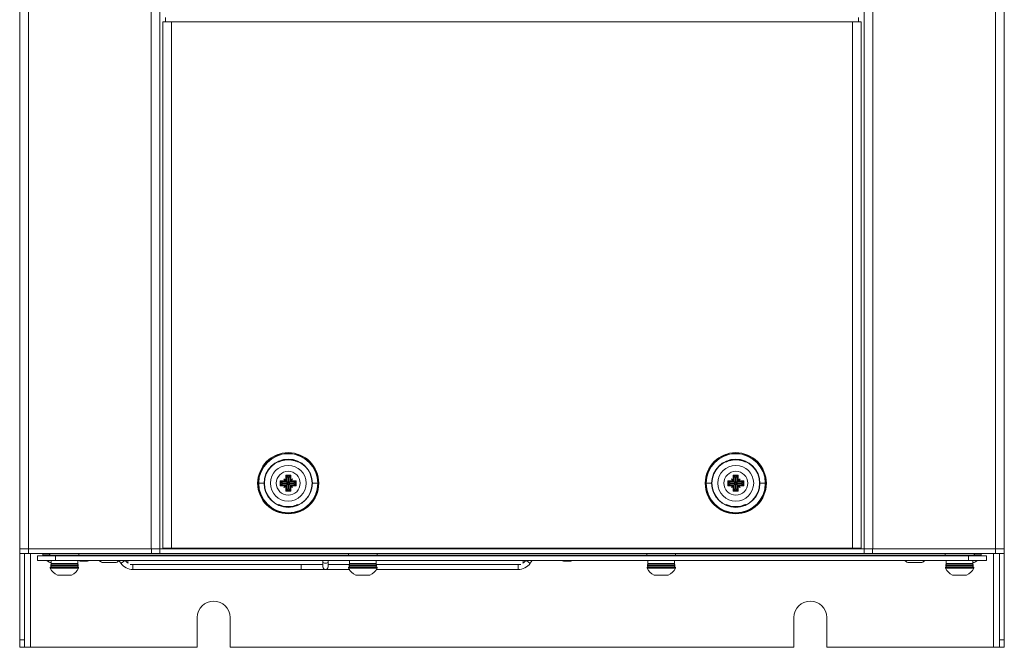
# Model space of a CAD drawing. Header units: millimetres. Extents: x 105 to 1419, y 95 to 961.
# Tile 27 of 43: x 599 to 929, y 96 to 307. Entities that reach past the tile are written whole.
import ezdxf

# ---------------------------------------------------------------- set-up
doc = ezdxf.new("R2010")
doc.units = ezdxf.units.MM
doc.header["$LTSCALE"] = 5

msp = doc.modelspace()

# ---------------------------------------------------------------- linework, layer by layer
at = {"color": 7, "linetype": 'Continuous', "lineweight": 15}
for p, q in [((599.46, 129.29), (599.46, 535.79)), ((602.36, 535.79), (602.36, 129.29)), ((643.55, 535.79), (643.55, 129.29)), ((646.46, 535.79), (646.46, 129.29)), ((882.46, 129.29), (882.46, 535.79)), ((885.36, 129.29), (885.36, 535.79)), ((926.55, 129.29), (926.55, 535.79)), ((929.46, 535.79), (929.46, 129.29)), ((647.38, 305.99), (647.38, 129.49)), ((647.38, 305.99), (650.38, 305.99)), ((650.38, 305.99), (650.38, 129.49)), ((650.38, 305.99), (878.53, 305.99)), ((878.53, 305.99), (878.53, 129.49)), ((878.53, 305.99), (881.53, 305.99)), ((881.53, 305.99), (881.53, 129.49)), ((686.14, 160.99), (686.15, 160.73)), ((686.2, 158.53), (686.2, 158.46)), ((692.71, 158.46), (692.71, 158.53)), ((692.76, 160.73), (692.77, 160.99)), ((836.14, 160.99), (836.15, 160.73)), ((836.2, 158.53), (836.2, 158.46)), ((842.71, 158.46), (842.71, 158.53)), ((842.76, 160.73), (842.77, 160.99)), ((686.8, 152.15), (688.39, 152.15)), ((686.8, 150.44), (686.8, 152.15)), ((687.1, 151.85), (687.1, 150.73)), ((688.9, 151.85), (687.1, 151.85)), ((687.53, 151.42), (687.1, 151.85)), ((688.02, 152.73), (688.6, 152.36)), ((688.39, 152.15), (688.02, 152.73)), ((688.02, 152.73), (688.16, 152.59)), ((688.58, 152.33), (688.16, 152.59)), ((688.16, 152.59), (688.42, 152.17)), ((688.74, 152.01), (688.16, 152.59)), ((688.6, 153.95), (690.31, 153.95)), ((688.6, 152.36), (688.6, 153.95)), ((688.9, 153.65), (688.9, 151.85)), ((690.02, 153.65), (688.9, 153.65)), ((689.33, 153.22), (688.9, 153.65)), ((689.33, 151.42), (688.9, 151.85)), ((689.33, 153.22), (689.33, 151.42)), ((689.58, 153.22), (689.33, 153.22)), ((689.58, 153.22), (690.02, 153.65)), ((689.58, 151.42), (689.58, 153.22)), ((689.58, 151.42), (690.02, 151.85)), ((690.02, 151.85), (690.02, 153.65)), ((691.82, 151.85), (690.02, 151.85)), ((690.17, 152.01), (690.75, 152.59)), ((690.31, 153.95), (690.31, 152.36)), ((690.31, 152.36), (690.89, 152.73)), ((690.33, 152.33), (690.31, 152.36)), ((690.75, 152.59), (690.33, 152.33)), ((690.49, 152.17), (690.75, 152.59)), ((690.89, 152.73), (690.52, 152.15)), ((690.52, 152.15), (692.11, 152.15)), ((690.89, 152.73), (690.75, 152.59)), ((691.38, 151.42), (691.82, 151.85)), ((691.82, 150.73), (691.82, 151.85)), ((692.11, 152.15), (692.11, 150.44)), ((836.8, 152.15), (838.39, 152.15)), ((836.8, 150.44), (836.8, 152.15)), ((838.9, 151.85), (837.1, 151.85)), ((837.1, 151.85), (837.1, 150.73)), ((837.53, 151.42), (837.1, 151.85)), ((838.02, 152.73), (838.6, 152.36)), ((838.39, 152.15), (838.02, 152.73)), ((838.02, 152.73), (838.16, 152.59)), ((838.58, 152.33), (838.16, 152.59)), ((838.16, 152.59), (838.42, 152.17)), ((838.74, 152.01), (838.16, 152.59)), ((838.6, 152.36), (838.58, 152.33)), ((838.6, 153.95), (840.31, 153.95)), ((838.6, 152.36), (838.6, 153.95)), ((840.02, 153.65), (838.9, 153.65)), ((838.9, 153.65), (838.9, 151.85)), ((839.33, 153.22), (838.9, 153.65)), ((839.33, 151.42), (838.9, 151.85)), ((839.33, 153.22), (839.33, 151.42)), ((839.58, 153.22), (839.33, 153.22)), ((839.58, 153.22), (840.02, 153.65)), ((839.58, 151.42), (839.58, 153.22)), ((839.58, 151.42), (840.02, 151.85)), ((840.02, 151.85), (840.02, 153.65)), ((841.82, 151.85), (840.02, 151.85)), ((840.17, 152.01), (840.75, 152.59)), ((840.31, 153.95), (840.31, 152.36)), ((840.31, 152.36), (840.89, 152.73)), ((840.75, 152.59), (840.33, 152.33)), ((840.49, 152.17), (840.75, 152.59)), ((840.89, 152.73), (840.52, 152.15)), ((840.52, 152.15), (842.11, 152.15)), ((840.89, 152.73), (840.75, 152.59)), ((841.38, 151.42), (841.82, 151.85)), ((841.82, 150.73), (841.82, 151.85)), ((842.11, 152.15), (842.11, 150.44)), ((679.56, 151.29), (679.46, 151.29)), ((681.37, 151.29), (679.56, 151.29)), ((688.39, 150.44), (686.8, 150.44)), ((687.53, 151.17), (687.1, 150.73)), ((687.1, 150.73), (688.9, 150.73)), ((687.53, 151.42), (687.53, 151.17)), ((689.33, 151.42), (687.53, 151.42)), ((687.53, 151.17), (689.33, 151.17)), ((688.02, 149.86), (688.39, 150.44)), ((688.6, 150.22), (688.02, 149.86)), ((688.02, 149.86), (688.16, 149.99)), ((688.74, 150.58), (688.16, 149.99)), ((688.42, 150.41), (688.16, 149.99)), ((688.16, 149.99), (688.58, 150.26)), ((688.6, 148.64), (688.6, 150.22)), ((690.31, 148.64), (688.6, 148.64)), ((689.33, 151.17), (688.9, 150.73)), ((688.9, 150.73), (688.9, 148.93)), ((689.33, 149.37), (688.9, 148.93)), ((688.9, 148.93), (690.02, 148.93)), ((689.33, 151.17), (689.33, 149.37)), ((689.33, 149.37), (689.58, 149.37)), ((691.38, 151.42), (689.58, 151.42)), ((689.58, 151.17), (691.38, 151.17)), ((689.58, 151.17), (690.02, 150.73)), ((689.58, 149.37), (689.58, 151.17)), ((689.58, 149.37), (690.02, 148.93)), ((690.02, 150.73), (691.82, 150.73)), ((690.02, 148.93), (690.02, 150.73)), ((690.17, 150.58), (690.75, 149.99)), ((690.31, 150.22), (690.33, 150.26)), ((690.31, 150.22), (690.31, 148.64)), ((690.89, 149.86), (690.31, 150.22)), ((690.33, 150.26), (690.75, 149.99)), ((690.75, 149.99), (690.49, 150.41)), ((690.52, 150.44), (690.89, 149.86)), ((692.11, 150.44), (690.52, 150.44)), ((690.89, 149.86), (690.75, 149.99)), ((691.38, 151.17), (691.38, 151.42)), ((691.38, 151.17), (691.82, 150.73)), ((699.36, 151.29), (697.54, 151.29)), ((699.46, 151.29), (699.36, 151.29)), ((829.56, 151.29), (829.46, 151.29)), ((831.37, 151.29), (829.56, 151.29)), ((838.39, 150.44), (836.8, 150.44)), ((837.53, 151.17), (837.1, 150.73)), ((837.1, 150.73), (838.9, 150.73)), ((837.53, 151.42), (837.53, 151.17)), ((839.33, 151.42), (837.53, 151.42)), ((837.53, 151.17), (839.33, 151.17)), ((838.02, 149.86), (838.39, 150.44)), ((838.6, 150.22), (838.02, 149.86)), ((838.02, 149.86), (838.16, 149.99)), ((838.74, 150.58), (838.16, 149.99)), ((838.42, 150.41), (838.16, 149.99)), ((838.16, 149.99), (838.58, 150.26)), ((838.58, 150.26), (838.6, 150.22)), ((838.6, 148.64), (838.6, 150.22)), ((840.31, 148.64), (838.6, 148.64)), ((839.33, 151.17), (838.9, 150.73)), ((838.9, 150.73), (838.9, 148.93)), ((839.33, 149.37), (838.9, 148.93)), ((838.9, 148.93), (840.02, 148.93)), ((839.33, 151.17), (839.33, 149.37)), ((839.33, 149.37), (839.58, 149.37)), ((841.38, 151.42), (839.58, 151.42)), ((839.58, 149.37), (839.58, 151.17)), ((839.58, 151.17), (840.02, 150.73)), ((839.58, 151.17), (841.38, 151.17)), ((839.58, 149.37), (840.02, 148.93)), ((840.02, 150.73), (841.82, 150.73)), ((840.02, 148.93), (840.02, 150.73)), ((840.17, 150.58), (840.75, 149.99)), ((840.31, 150.22), (840.31, 148.64)), ((840.89, 149.86), (840.31, 150.22)), ((840.33, 150.26), (840.75, 149.99)), ((840.75, 149.99), (840.49, 150.41)), ((840.52, 150.44), (840.89, 149.86)), ((842.11, 150.44), (840.52, 150.44)), ((840.89, 149.86), (840.75, 149.99)), ((841.38, 151.17), (841.38, 151.42)), ((841.38, 151.17), (841.82, 150.73)), ((849.36, 151.29), (847.54, 151.29)), ((849.46, 151.29), (849.36, 151.29)), ((692.71, 144.13), (692.71, 144.05)), ((842.71, 144.13), (842.71, 144.05)), ((686.15, 141.85), (686.14, 141.59)), ((692.77, 141.59), (692.76, 141.85)), ((836.15, 141.85), (836.14, 141.59)), ((842.77, 141.59), (842.76, 141.85)), ((599.46, 127.79), (599.46, 129.29)), ((602.36, 129.29), (599.46, 129.29)), ((602.36, 129.29), (643.55, 129.29)), ((602.46, 127.79), (602.46, 129.29)), ((643.66, 129.29), (602.46, 129.29)), ((643.66, 127.79), (643.66, 129.29)), ((643.66, 129.29), (646.46, 129.29)), ((646.46, 129.29), (646.46, 127.79)), ((882.46, 129.29), (646.46, 129.29)), ((650.38, 129.49), (647.38, 129.49)), ((650.38, 129.49), (878.53, 129.49)), ((878.53, 129.49), (881.53, 129.49)), ((882.46, 129.29), (882.46, 127.79)), ((885.25, 129.29), (882.46, 129.29)), ((885.25, 129.29), (885.25, 127.79)), ((926.46, 129.29), (885.25, 129.29)), ((926.55, 129.29), (885.36, 129.29)), ((926.46, 127.79), (926.46, 129.29)), ((929.46, 129.29), (926.55, 129.29)), ((929.46, 127.79), (929.46, 129.29)), ((602.46, 127.79), (599.46, 127.79)), ((599.46, 127.79), (599.46, 98.81)), ((601.06, 127.79), (601.06, 98.81)), ((643.66, 127.79), (602.46, 127.79)), ((605.46, 125.39), (605.46, 126.99)), ((605.46, 126.99), (611.46, 126.99)), ((607.21, 127.49), (607.21, 127.11)), ((609.5, 127.49), (607.21, 127.49)), ((607.21, 127.11), (607.27, 126.99)), ((609.46, 127.11), (607.21, 127.11)), ((609.46, 127.19), (609.46, 126.99)), ((611.46, 126.99), (611.46, 125.39)), ((917.46, 126.99), (611.46, 126.99)), ((619.31, 127.19), (619.31, 126.99)), ((709.6, 127.19), (619.31, 127.19)), ((646.46, 127.79), (643.66, 127.79)), ((646.46, 127.79), (882.46, 127.79)), ((709.6, 127.19), (709.6, 126.99)), ((719.31, 127.19), (709.6, 127.19)), ((719.31, 127.19), (719.31, 126.99)), ((809.6, 127.19), (719.31, 127.19)), ((819.31, 127.19), (809.6, 127.19)), ((809.6, 127.19), (809.6, 126.99)), ((819.31, 127.19), (819.31, 126.99)), ((909.6, 127.19), (819.31, 127.19)), ((882.46, 127.79), (885.25, 127.79)), ((926.46, 127.79), (885.25, 127.79)), ((909.6, 127.19), (909.6, 126.99)), ((917.46, 125.39), (917.46, 126.99)), ((917.46, 126.99), (923.46, 126.99)), ((921.71, 127.49), (919.41, 127.49)), ((919.46, 126.99), (919.46, 127.19)), ((921.71, 127.11), (919.46, 127.11)), ((921.64, 126.99), (921.71, 127.11)), ((921.71, 127.11), (921.71, 127.49)), ((923.46, 126.99), (923.46, 125.39)), ((929.46, 127.79), (926.46, 127.79)), ((927.86, 127.79), (927.86, 98.81)), ((929.46, 127.79), (929.46, 98.81)), ((611.46, 125.39), (605.46, 125.39)), ((609.96, 124.74), (609.58, 124.74)), ((609.71, 123.19), (609.71, 122.81)), ((619.21, 123.19), (609.71, 123.19)), ((619.21, 122.81), (609.71, 122.81)), ((609.88, 123.99), (609.88, 123.59)), ((609.96, 125.39), (609.96, 124.39)), ((618.96, 124.39), (609.96, 124.39)), ((917.46, 125.39), (611.46, 125.39)), ((618.96, 124.39), (618.96, 125.39)), ((619.03, 123.59), (619.03, 123.99)), ((619.21, 122.81), (619.21, 123.19)), ((620.13, 125.17), (619.95, 125.17)), ((620.13, 125.17), (620.14, 125.39)), ((620.38, 125.17), (620.39, 125.39)), ((620.38, 125.17), (620.84, 125.17)), ((621.53, 125.17), (621.07, 125.17)), ((621.78, 125.17), (621.96, 125.17)), ((631.83, 124.74), (627.08, 124.74)), ((632.71, 125.39), (633.39, 124.45)), ((636.53, 124.09), (701.15, 124.09)), ((637.38, 122.39), (693.84, 122.39)), ((701.11, 125.39), (701.11, 124.94)), ((701.11, 124.94), (701.11, 123.24)), ((702.14, 122.42), (702.16, 122.42)), ((702.81, 124.94), (702.81, 125.39)), ((702.81, 123.24), (702.81, 124.94)), ((702.81, 124.09), (709.89, 124.09)), ((709.71, 123.19), (709.71, 122.81)), ((719.21, 123.19), (709.71, 123.19)), ((719.21, 122.81), (709.71, 122.81)), ((709.88, 123.99), (709.88, 123.59)), ((709.96, 125.39), (709.96, 124.39)), ((718.96, 124.39), (709.96, 124.39)), ((718.96, 124.39), (718.96, 125.39)), ((718.97, 122.39), (766.53, 122.39)), ((719.02, 124.09), (767.38, 124.09)), ((719.03, 123.59), (719.03, 123.99)), ((719.21, 122.81), (719.21, 123.19)), ((770.52, 124.45), (771.2, 125.39)), ((782.13, 125.17), (781.95, 125.17)), ((782.13, 125.17), (782.14, 125.39)), ((782.38, 125.17), (782.39, 125.39)), ((782.38, 125.17), (782.84, 125.17)), ((783.53, 125.17), (783.07, 125.17)), ((783.78, 125.17), (783.96, 125.17)), ((809.71, 123.19), (809.71, 122.81)), ((819.21, 123.19), (809.71, 123.19)), ((819.21, 122.81), (809.71, 122.81)), ((809.88, 123.99), (809.88, 123.59)), ((809.96, 125.39), (809.96, 124.39)), ((818.96, 124.39), (809.96, 124.39)), ((818.96, 124.39), (818.96, 125.39)), ((819.03, 123.59), (819.03, 123.99)), ((819.21, 122.81), (819.21, 123.19)), ((901.83, 124.74), (897.08, 124.74)), ((909.71, 123.19), (909.71, 122.81)), ((919.21, 123.19), (909.71, 123.19)), ((919.21, 122.81), (909.71, 122.81)), ((909.88, 123.99), (909.88, 123.59)), ((909.96, 125.39), (909.96, 124.39)), ((918.96, 124.39), (909.96, 124.39)), ((923.46, 125.39), (917.46, 125.39)), ((918.96, 124.39), (918.96, 125.39)), ((919.33, 124.74), (918.96, 124.74)), ((919.03, 123.59), (919.03, 123.99)), ((919.21, 122.81), (919.21, 123.19)), ((616.83, 120.44), (612.08, 120.44)), ((716.83, 120.44), (712.08, 120.44)), ((816.83, 120.44), (812.08, 120.44)), ((916.83, 120.44), (912.08, 120.44)), ((658.96, 106.29), (658.96, 96.29)), ((669.96, 96.29), (669.96, 106.29)), ((858.96, 106.29), (858.96, 96.29)), ((869.96, 96.29), (869.96, 106.29)), ((599.46, 98.81), (601.06, 98.81)), ((599.46, 96.29), (599.46, 98.81)), ((601.06, 96.29), (599.46, 96.29)), ((601.06, 98.81), (601.06, 96.29)), ((601.06, 96.29), (603.06, 96.29)), ((603.06, 96.29), (658.96, 96.29)), ((669.96, 96.29), (858.96, 96.29)), ((869.96, 96.29), (925.86, 96.29)), ((927.86, 96.29), (925.86, 96.29)), ((927.86, 98.81), (929.46, 98.81)), ((927.86, 96.29), (927.86, 98.81)), ((929.46, 96.29), (927.86, 96.29)), ((929.46, 98.81), (929.46, 96.29))]:
    msp.add_line(p, q, dxfattribs=at)
at = {"color": 106, "linetype": 'Continuous', "lineweight": 15}
for p, q in [((648.36, 305.99), (648.36, 307.37)), ((880.55, 307.37), (880.55, 305.99)), ((685.16, 160.32), (685.15, 160.6)), ((687.14, 161.28), (687.14, 161.02)), ((687.19, 158.92), (687.19, 158.81)), ((691.72, 158.81), (691.72, 158.92)), ((691.77, 161.02), (691.77, 161.28)), ((693.76, 160.6), (693.75, 160.32)), ((835.16, 160.32), (835.15, 160.6)), ((837.14, 161.28), (837.14, 161.02)), ((837.19, 158.92), (837.19, 158.81)), ((841.72, 158.81), (841.72, 158.92)), ((841.77, 161.02), (841.77, 161.28)), ((843.76, 160.6), (843.75, 160.32)), ((679.46, 151.29), (679.21, 151.29)), ((699.71, 151.29), (699.46, 151.29)), ((829.46, 151.29), (829.21, 151.29)), ((849.71, 151.29), (849.46, 151.29)), ((685.15, 141.99), (685.16, 142.26)), ((687.19, 143.78), (687.19, 143.66)), ((691.72, 143.66), (691.72, 143.78)), ((693.75, 142.26), (693.76, 141.99)), ((835.15, 141.99), (835.16, 142.26)), ((837.19, 143.78), (837.19, 143.66)), ((841.72, 143.66), (841.72, 143.78)), ((843.75, 142.26), (843.76, 141.99)), ((687.14, 141.56), (687.14, 141.31)), ((691.77, 141.31), (691.77, 141.56)), ((837.14, 141.56), (837.14, 141.31)), ((841.77, 141.31), (841.77, 141.56)), ((648.36, 129.29), (648.36, 129.49)), ((880.55, 129.49), (880.55, 129.29)), ((603.06, 96.29), (603.06, 127.79)), ((619.31, 127.19), (609.46, 127.19)), ((919.46, 127.19), (909.6, 127.19)), ((925.86, 96.29), (925.86, 127.79)), ((619.03, 123.99), (609.88, 123.99)), ((619.03, 123.59), (609.88, 123.59)), ((637.38, 124.09), (637.38, 123.24)), ((637.38, 123.24), (637.38, 122.39)), ((719.03, 123.99), (709.88, 123.99)), ((719.03, 123.59), (709.88, 123.59)), ((766.53, 122.39), (766.53, 124.09)), ((819.03, 123.99), (809.88, 123.99)), ((819.03, 123.59), (809.88, 123.59)), ((919.03, 123.99), (909.88, 123.99)), ((919.03, 123.59), (909.88, 123.59))]:
    msp.add_line(p, q, dxfattribs=at)
at = {"color": 7, "linetype": 'Continuous', "lineweight": 15, "flags": 128}
for points in [[(686.8, 152.15), (686.85, 152.1), (686.9, 152.04), (686.95, 152), (686.99, 151.95), (687.03, 151.92), (687.06, 151.89), (687.08, 151.87), (687.1, 151.85)], [(688.6, 153.95), (688.65, 153.9), (688.7, 153.84), (688.75, 153.8), (688.79, 153.75), (688.83, 153.72), (688.86, 153.69), (688.88, 153.67), (688.9, 153.65)], [(690.31, 153.95), (690.26, 153.9), (690.21, 153.84), (690.16, 153.8), (690.12, 153.75), (690.08, 153.72), (690.05, 153.69), (690.03, 153.67), (690.02, 153.65)], [(691.82, 151.85), (691.83, 151.87), (691.85, 151.89), (691.88, 151.92), (691.92, 151.95), (691.96, 152), (692.01, 152.04), (692.06, 152.1), (692.11, 152.15)], [(836.8, 152.15), (836.85, 152.1), (836.9, 152.04), (836.95, 152), (836.99, 151.95), (837.03, 151.92), (837.06, 151.89), (837.08, 151.87), (837.1, 151.85)], [(838.6, 153.95), (838.65, 153.9), (838.7, 153.84), (838.75, 153.8), (838.79, 153.75), (838.83, 153.72), (838.86, 153.69), (838.88, 153.67), (838.9, 153.65)], [(840.31, 153.95), (840.26, 153.9), (840.21, 153.84), (840.16, 153.8), (840.12, 153.75), (840.08, 153.72), (840.05, 153.69), (840.03, 153.67), (840.02, 153.65)], [(841.82, 151.85), (841.83, 151.87), (841.85, 151.89), (841.88, 151.92), (841.92, 151.95), (841.96, 152), (842.01, 152.04), (842.06, 152.1), (842.11, 152.15)], [(686.8, 150.44), (686.85, 150.49), (686.9, 150.54), (686.95, 150.59), (686.99, 150.63), (687.03, 150.67), (687.06, 150.7), (687.08, 150.72), (687.1, 150.73)], [(688.9, 148.93), (688.88, 148.92), (688.86, 148.9), (688.83, 148.87), (688.79, 148.83), (688.75, 148.79), (688.7, 148.74), (688.65, 148.69), (688.6, 148.64)], [(690.02, 148.93), (690.03, 148.92), (690.05, 148.9), (690.08, 148.87), (690.12, 148.83), (690.16, 148.79), (690.21, 148.74), (690.26, 148.69), (690.31, 148.64)], [(691.82, 150.73), (691.83, 150.72), (691.85, 150.7), (691.88, 150.67), (691.92, 150.63), (691.96, 150.59), (692.01, 150.54), (692.06, 150.49), (692.11, 150.44)], [(836.8, 150.44), (836.85, 150.49), (836.9, 150.54), (836.95, 150.59), (836.99, 150.63), (837.03, 150.67), (837.06, 150.7), (837.08, 150.72), (837.1, 150.73)], [(838.9, 148.93), (838.88, 148.92), (838.86, 148.9), (838.83, 148.87), (838.79, 148.83), (838.75, 148.79), (838.7, 148.74), (838.65, 148.69), (838.6, 148.64)], [(840.02, 148.93), (840.03, 148.92), (840.05, 148.9), (840.08, 148.87), (840.12, 148.83), (840.16, 148.79), (840.21, 148.74), (840.26, 148.69), (840.31, 148.64)], [(841.82, 150.73), (841.83, 150.72), (841.85, 150.7), (841.88, 150.67), (841.92, 150.63), (841.96, 150.59), (842.01, 150.54), (842.06, 150.49), (842.11, 150.44)], [(686.2, 144.05), (686.2, 144.09), (686.2, 144.13)], [(836.2, 144.05), (836.2, 144.09), (836.2, 144.13)], [(619.95, 125.17), (619.82, 125.19), (619.7, 125.21)], [(620.13, 125.21), (620.25, 125.19), (620.38, 125.17)], [(620.84, 125.17), (620.9, 125.19), (620.96, 125.21)], [(781.95, 125.17), (781.82, 125.19), (781.7, 125.21)], [(782.13, 125.21), (782.25, 125.19), (782.38, 125.17)], [(782.84, 125.17), (782.9, 125.19), (782.96, 125.21)]]:
    msp.add_lwpolyline(points, dxfattribs=at)
at = {"color": 106, "linetype": 'Continuous', "lineweight": 15, "flags": 128}
for points in [[(634.08, 124.94), (633.82, 124.75), (633.59, 124.59), (633.44, 124.49), (633.39, 124.45)], [(634.71, 125.39), (634.57, 125.29), (634.34, 125.13), (634.08, 124.94)], [(702.81, 124.94), (702.74, 124.75), (702.56, 124.59), (702.28, 124.49), (701.96, 124.45), (701.63, 124.49), (701.35, 124.59), (701.17, 124.75), (701.11, 124.94), (701.11, 124.94)], [(770.52, 124.45), (770.47, 124.49), (770.32, 124.59), (770.1, 124.75), (769.83, 124.94), (769.57, 125.13), (769.34, 125.29), (769.2, 125.39)]]:
    msp.add_lwpolyline(points, dxfattribs=at)
at = {"color": 7, "linetype": 'Continuous', "lineweight": 15}
for centre, radius in [((689.46, 151.29), 10.25), ((689.46, 151.29), 7.99), ((839.46, 151.29), 10.25), ((839.46, 151.29), 7.99), ((689.46, 151.29), 6), ((689.46, 151.29), 4), ((839.46, 151.29), 6), ((839.46, 151.29), 4)]:
    msp.add_circle(centre, radius, dxfattribs=at)
for centre, radius, start, end in [((689.46, 151.29), 10, 0, 180), ((689.46, 151.29), 9.9, 0, 180), ((689.46, 151.29), 8.09, 0, 180), ((689.46, 151.3), 7.95, 73.4443, 106.5557), ((689.46, 151.29), 7.85, 73.243, 106.757), ((839.46, 151.29), 10, 0, 180), ((839.46, 151.29), 9.9, 0, 180), ((839.46, 151.29), 8.09, 0, 180), ((839.46, 151.3), 7.95, 73.4443, 106.5557), ((839.46, 151.29), 7.85, 73.243, 106.757), ((693.04, 144.84), 8.67, 122.2168, 122.4963), ((666.02, 166.64), 26.71, 327.6067, 327.6973), ((689.96, 152.93), 1.51, 224.8771, 225.1948), ((688.95, 152.93), 1.51, 314.8052, 315.1229), ((680.71, 136.7), 18.3, 57.5773, 57.7096), ((848.2, 136.7), 18.3, 122.2904, 122.4227), ((839.96, 152.93), 1.51, 224.8771, 225.1948), ((838.95, 152.93), 1.51, 314.8052, 315.1229), ((862.89, 166.64), 26.71, 212.3027, 212.3933), ((835.87, 144.84), 8.67, 57.5037, 57.7832), ((689.46, 151.29), 10, 180, 0), ((689.46, 151.29), 9.9, 180, 0), ((689.46, 151.29), 8.09, 180, 0), ((693.04, 157.75), 8.67, 237.5037, 237.7832), ((666.02, 135.95), 26.71, 32.3027, 32.3933), ((689.96, 149.66), 1.51, 134.8052, 135.1229), ((688.95, 149.66), 1.51, 44.8771, 45.1948), ((680.71, 165.88), 18.3, 302.2904, 302.4227), ((839.46, 151.29), 10, 180, 0), ((839.46, 151.29), 9.9, 180, 0), ((839.46, 151.29), 8.09, 180, 0), ((848.2, 165.88), 18.3, 237.5773, 237.7096), ((839.96, 149.66), 1.51, 134.8052, 135.1229), ((838.95, 149.66), 1.51, 44.8771, 45.1948), ((862.89, 135.95), 26.71, 147.6067, 147.6973), ((835.87, 157.75), 8.67, 302.2168, 302.4963), ((689.46, 151.3), 7.85, 253.243, 286.757), ((689.46, 151.29), 7.95, 253.4443, 286.5557), ((839.46, 151.3), 7.85, 253.243, 286.757), ((839.46, 151.29), 7.95, 253.4443, 286.5557), ((607.78, 127.89), 0.4, 194.7553, 270), ((610.46, 127.19), 1, 143.1301, 180), ((620.62, 126.61), 1.52, 231.2168, 251.0615), ((621.56, 126.61), 1.52, 231.2168, 251.0615), ((620.73, 130.58), 5.47, 278.4557, 289.4596), ((621.15, 130.58), 5.47, 278.4555, 289.4599), ((637.38, 127.3), 3.21, 215.5352, 240.4821), ((766.53, 127.3), 3.21, 299.5179, 324.4648), ((782.62, 126.61), 1.52, 231.2173, 251.0615), ((783.56, 126.61), 1.52, 231.2174, 251.0612), ((782.73, 130.58), 5.47, 278.4556, 289.4598), ((783.15, 130.58), 5.47, 278.4556, 289.4599), ((918.46, 127.19), 1, 0, 36.8699), ((921.13, 127.89), 0.4, 270, 345.3286), ((611.96, 129.5), 5.32, 230.563, 243.4591), ((614.46, 125.2), 5.32, 206.6616, 243.4591), ((610.28, 123.99), 0.4, 90, 180), ((610.28, 123.59), 0.4, 180, 270), ((614.46, 125.2), 5.32, 296.5409, 333.3384), ((618.63, 123.99), 0.4, 0, 90), ((618.63, 123.59), 0.4, 270, 0), ((620.96, 131.59), 6.5, 252.5246, 258.8879), ((620.96, 131.59), 6.5, 281.1121, 287.4754), ((629.46, 129.5), 5.32, 230.563, 243.4591), ((629.46, 129.5), 5.32, 296.5409, 309.437), ((637.38, 127.3), 4.91, 215.5352, 270), ((636.53, 124.94), 0.85, 148.0343, 210.6596), ((701.96, 123.24), 0.85, 180, 0), ((714.46, 125.2), 5.32, 206.6616, 243.4591), ((710.28, 123.99), 0.4, 90, 180), ((710.28, 123.59), 0.4, 180, 270), ((714.46, 125.2), 5.32, 296.5409, 333.3384), ((718.63, 123.99), 0.4, 0, 90), ((718.63, 123.59), 0.4, 270, 360), ((766.53, 127.3), 4.91, 270, 324.4648), ((767.38, 124.94), 0.85, 329.3404, 31.9657), ((782.96, 131.59), 6.5, 252.5246, 258.8879), ((782.96, 131.59), 6.5, 281.1121, 287.4754), ((814.46, 125.2), 5.32, 206.6616, 243.4591), ((810.28, 123.99), 0.4, 90, 180), ((810.28, 123.59), 0.4, 180, 270), ((814.46, 125.2), 5.32, 296.5409, 333.3384), ((818.63, 123.99), 0.4, 0, 90), ((818.63, 123.59), 0.4, 270, 0), ((899.46, 129.5), 5.32, 230.563, 243.4591), ((899.46, 129.5), 5.32, 296.5409, 309.437), ((914.46, 125.2), 5.32, 206.6616, 243.4591), ((910.28, 123.99), 0.4, 90, 180), ((910.28, 123.59), 0.4, 180, 270), ((914.46, 125.2), 5.32, 296.5409, 333.3384), ((918.63, 123.99), 0.4, 0, 90), ((918.63, 123.59), 0.4, 270, 360), ((916.96, 129.5), 5.32, 296.5409, 309.437), ((664.46, 106.29), 5.5, 0, 180), ((864.46, 106.29), 5.5, 0, 180)]:
    msp.add_arc(centre, radius, start, end, dxfattribs=at)
for centre, major_axis, ratio, start_param, end_param in [((688.89, 152.15), (0.52, -0.103), 0.541341, 3.493222, 4.809997), ((688.93, 152.17), (0.523, -0.056), 0.367203, 3.425435, 4.378946), ((688.58, 151.82), (-0.056, 0.523), 0.367203, 5.045832, 5.999343), ((688.6, 151.85), (-0.103, 0.52), 0.541341, 4.614781, 5.931556), ((690.31, 151.85), (0.103, 0.52), 0.541341, 0.35163, 1.668404), ((690.02, 152.15), (0.52, 0.103), 0.541341, 4.614781, 5.931556), ((690.33, 151.82), (0.056, 0.523), 0.367203, 0.283843, 1.237353), ((689.98, 152.17), (0.523, 0.056), 0.367203, 5.045832, 5.999343), ((838.89, 152.15), (0.52, -0.103), 0.541341, 3.493222, 4.809997), ((838.93, 152.17), (0.523, -0.056), 0.367203, 3.425435, 4.378946), ((838.58, 151.82), (-0.056, 0.523), 0.367203, 5.045832, 5.999343), ((838.6, 151.85), (-0.103, 0.52), 0.541341, 4.614781, 5.931556), ((840.31, 151.85), (0.103, 0.52), 0.541341, 0.35163, 1.668404), ((840.02, 152.15), (0.52, 0.103), 0.541341, 4.614781, 5.931556), ((840.33, 151.82), (0.056, 0.523), 0.367203, 0.283843, 1.237353), ((839.98, 152.17), (0.523, 0.056), 0.367203, 5.045832, 5.999343), ((688.89, 150.44), (0.52, 0.103), 0.541341, 1.473189, 2.789963), ((688.93, 150.41), (0.523, 0.056), 0.367203, 1.90424, 2.85775), ((688.58, 150.77), (0.056, 0.523), 0.367203, 3.425435, 4.378946), ((688.6, 150.73), (0.103, 0.52), 0.541341, 3.493222, 4.809997), ((690.31, 150.73), (-0.103, 0.52), 0.541341, 1.473189, 2.789963), ((690.02, 150.44), (0.52, -0.103), 0.541341, 0.35163, 1.668404), ((690.33, 150.77), (-0.056, 0.523), 0.367203, 1.90424, 2.85775), ((689.98, 150.41), (0.523, -0.056), 0.367203, 0.283843, 1.237353), ((838.89, 150.44), (0.52, 0.103), 0.541341, 1.473189, 2.789963), ((838.93, 150.41), (0.523, 0.056), 0.367203, 1.90424, 2.85775), ((838.58, 150.77), (0.056, 0.523), 0.367203, 3.425435, 4.378946), ((838.6, 150.73), (0.103, 0.52), 0.541341, 3.493222, 4.809997), ((840.31, 150.73), (-0.103, 0.52), 0.541341, 1.473189, 2.789963), ((840.02, 150.44), (0.52, -0.103), 0.541341, 0.35163, 1.668404), ((840.33, 150.77), (-0.056, 0.523), 0.367203, 1.90424, 2.85775), ((839.98, 150.41), (0.523, -0.056), 0.367203, 0.283843, 1.237353)]:
    msp.add_ellipse(centre, major_axis=major_axis, ratio=ratio, start_param=start_param, end_param=end_param, dxfattribs=at)
for points, knots in [([(686.2, 158.53), (686.21, 158.54), (686.23, 158.55), (686.38, 158.63), (686.62, 158.72), (686.9, 158.83), (687.1, 158.89), (687.19, 158.92)], [0, 0, 0, 0, 0.199329, 0.398304, 0.606888, 0.830087, 1, 1, 1, 1]), ([(687.19, 158.81), (687.07, 158.77), (686.84, 158.7), (686.54, 158.59), (686.31, 158.5), (686.21, 158.46), (686.2, 158.46), (686.2, 158.46)], [0, 0, 0, 0, 0.2269044, 0.4537122, 0.6812591, 0.8978276, 1, 1, 1, 1]), ([(691.72, 158.92), (691.84, 158.88), (692.07, 158.81), (692.38, 158.69), (692.6, 158.59), (692.7, 158.54), (692.71, 158.54), (692.71, 158.53)], [0, 0, 0, 0, 0.226101, 0.4520394, 0.6808214, 0.9005748, 1, 1, 1, 1]), ([(692.71, 158.46), (692.7, 158.46), (692.68, 158.46), (692.53, 158.52), (692.3, 158.61), (692.02, 158.72), (691.81, 158.78), (691.72, 158.81)], [0, 0, 0, 0, 0.197466, 0.394633, 0.599906, 0.819961, 1, 1, 1, 1]), ([(836.2, 158.53), (836.21, 158.54), (836.23, 158.55), (836.38, 158.63), (836.62, 158.72), (836.9, 158.83), (837.1, 158.89), (837.19, 158.92)], [0, 0, 0, 0, 0.199329, 0.398304, 0.606888, 0.830087, 1, 1, 1, 1]), ([(837.19, 158.81), (837.07, 158.77), (836.84, 158.7), (836.54, 158.59), (836.31, 158.5), (836.21, 158.46), (836.2, 158.46), (836.2, 158.46)], [0, 0, 0, 0, 0.2269044, 0.4537122, 0.6812591, 0.8978276, 1, 1, 1, 1]), ([(841.72, 158.92), (841.84, 158.88), (842.07, 158.81), (842.38, 158.69), (842.6, 158.59), (842.7, 158.54), (842.71, 158.54), (842.71, 158.53)], [0, 0, 0, 0, 0.2261, 0.452038, 0.680823, 0.900575, 1, 1, 1, 1]), ([(842.71, 158.46), (842.7, 158.46), (842.68, 158.46), (842.53, 158.52), (842.3, 158.61), (842.02, 158.72), (841.81, 158.78), (841.72, 158.81)], [0, 0, 0, 0, 0.197465, 0.394634, 0.599907, 0.819962, 1, 1, 1, 1]), ([(688.74, 152.01), (688.76, 151.99), (688.78, 151.96), (688.8, 151.94), (688.8, 151.94)], [0, 0, 0, 0, 0.977724, 1, 1, 1, 1]), ([(688.8, 151.94), (688.81, 151.94), (688.81, 151.93), (688.84, 151.91), (688.87, 151.88), (688.88, 151.86), (688.89, 151.86)], [0, 0, 0, 0, 0.013036, 0.252838, 0.689848, 1, 1, 1, 1]), ([(690.11, 151.94), (690.11, 151.94), (690.1, 151.93), (690.07, 151.91), (690.04, 151.88), (690.03, 151.86), (690.02, 151.86)], [0, 0, 0, 0, 0.013007, 0.252816, 0.689839, 1, 1, 1, 1]), ([(690.17, 152.01), (690.15, 151.99), (690.13, 151.96), (690.11, 151.94), (690.11, 151.94)], [0, 0, 0, 0, 0.977673, 1, 1, 1, 1]), ([(838.74, 152.01), (838.76, 151.99), (838.78, 151.96), (838.8, 151.94), (838.8, 151.94)], [0, 0, 0, 0, 0.977673, 1, 1, 1, 1]), ([(838.8, 151.94), (838.81, 151.94), (838.81, 151.93), (838.84, 151.91), (838.87, 151.88), (838.88, 151.86), (838.89, 151.86)], [0, 0, 0, 0, 0.013007, 0.252816, 0.689839, 1, 1, 1, 1]), ([(840.11, 151.94), (840.11, 151.94), (840.1, 151.93), (840.07, 151.91), (840.04, 151.88), (840.03, 151.86), (840.02, 151.86)], [0, 0, 0, 0, 0.013036, 0.252838, 0.689848, 1, 1, 1, 1]), ([(840.17, 152.01), (840.15, 151.99), (840.13, 151.96), (840.11, 151.94), (840.11, 151.94)], [0, 0, 0, 0, 0.977724, 1, 1, 1, 1]), ([(688.74, 150.58), (688.76, 150.6), (688.78, 150.62), (688.8, 150.64), (688.8, 150.64)], [0, 0, 0, 0, 0.977729, 1, 1, 1, 1]), ([(688.8, 150.64), (688.81, 150.64), (688.81, 150.65), (688.84, 150.67), (688.87, 150.71), (688.88, 150.72), (688.89, 150.73)], [0, 0, 0, 0, 0.013036, 0.252838, 0.689848, 1, 1, 1, 1]), ([(690.11, 150.64), (690.11, 150.64), (690.1, 150.65), (690.07, 150.67), (690.04, 150.71), (690.03, 150.72), (690.02, 150.73)], [0, 0, 0, 0, 0.013007, 0.252816, 0.689839, 1, 1, 1, 1]), ([(690.17, 150.58), (690.15, 150.6), (690.13, 150.62), (690.11, 150.64), (690.11, 150.64)], [0, 0, 0, 0, 0.977678, 1, 1, 1, 1]), ([(838.74, 150.58), (838.76, 150.6), (838.78, 150.62), (838.8, 150.64), (838.8, 150.64)], [0, 0, 0, 0, 0.977678, 1, 1, 1, 1]), ([(838.8, 150.64), (838.81, 150.64), (838.81, 150.65), (838.84, 150.67), (838.87, 150.71), (838.88, 150.72), (838.89, 150.73)], [0, 0, 0, 0, 0.013007, 0.252816, 0.689839, 1, 1, 1, 1]), ([(840.11, 150.64), (840.11, 150.64), (840.1, 150.65), (840.07, 150.67), (840.04, 150.71), (840.03, 150.72), (840.02, 150.73)], [0, 0, 0, 0, 0.013036, 0.252838, 0.689848, 1, 1, 1, 1]), ([(840.17, 150.58), (840.15, 150.6), (840.13, 150.62), (840.11, 150.64), (840.11, 150.64)], [0, 0, 0, 0, 0.977729, 1, 1, 1, 1]), ([(686.2, 144.13), (686.21, 144.13), (686.23, 144.12), (686.38, 144.06), (686.61, 143.97), (686.89, 143.87), (687.1, 143.8), (687.19, 143.78)], [0, 0, 0, 0, 0.1974649, 0.394634, 0.5999068, 0.8199671, 1, 1, 1, 1]), ([(687.19, 143.66), (687.07, 143.7), (686.84, 143.77), (686.53, 143.89), (686.31, 143.99), (686.21, 144.04), (686.2, 144.05), (686.2, 144.05)], [0, 0, 0, 0, 0.2261, 0.452038, 0.680823, 0.900575, 1, 1, 1, 1]), ([(691.72, 143.78), (691.84, 143.81), (692.07, 143.89), (692.37, 144), (692.6, 144.09), (692.7, 144.13), (692.71, 144.13), (692.71, 144.13)], [0, 0, 0, 0, 0.2269044, 0.4537122, 0.6812591, 0.8978276, 1, 1, 1, 1]), ([(692.71, 144.05), (692.7, 144.04), (692.68, 144.03), (692.53, 143.96), (692.29, 143.86), (692.01, 143.75), (691.81, 143.69), (691.72, 143.66)], [0, 0, 0, 0, 0.199329, 0.398304, 0.606888, 0.830087, 1, 1, 1, 1]), ([(836.2, 144.13), (836.21, 144.13), (836.23, 144.12), (836.38, 144.06), (836.61, 143.97), (836.89, 143.87), (837.1, 143.8), (837.19, 143.78)], [0, 0, 0, 0, 0.197466, 0.394633, 0.599906, 0.819967, 1, 1, 1, 1]), ([(837.19, 143.66), (837.07, 143.7), (836.84, 143.77), (836.53, 143.89), (836.31, 143.99), (836.21, 144.04), (836.2, 144.05), (836.2, 144.05)], [0, 0, 0, 0, 0.226101, 0.4520394, 0.6808214, 0.9005748, 1, 1, 1, 1]), ([(841.72, 143.78), (841.84, 143.81), (842.07, 143.89), (842.37, 144), (842.6, 144.09), (842.7, 144.13), (842.71, 144.13), (842.71, 144.13)], [0, 0, 0, 0, 0.2269044, 0.4537122, 0.6812591, 0.8978276, 1, 1, 1, 1]), ([(842.71, 144.05), (842.7, 144.04), (842.68, 144.03), (842.53, 143.96), (842.29, 143.86), (842.01, 143.75), (841.81, 143.69), (841.72, 143.66)], [0, 0, 0, 0, 0.199329, 0.398304, 0.606888, 0.830087, 1, 1, 1, 1]), ([(619.14, 127.79), (619.16, 127.77), (619.22, 127.68), (619.29, 127.47), (619.3, 127.29), (619.31, 127.19)], [0, 0, 0, 0, 0.163896, 0.581324, 1, 1, 1, 1]), ([(709.77, 127.79), (709.75, 127.77), (709.69, 127.68), (709.62, 127.47), (709.61, 127.29), (709.6, 127.19)], [0, 0, 0, 0, 0.163894, 0.581323, 1, 1, 1, 1]), ([(719.14, 127.79), (719.16, 127.77), (719.22, 127.68), (719.29, 127.47), (719.3, 127.29), (719.31, 127.19)], [0, 0, 0, 0, 0.163891, 0.581323, 1, 1, 1, 1]), ([(809.77, 127.79), (809.75, 127.77), (809.69, 127.68), (809.62, 127.47), (809.61, 127.29), (809.6, 127.19)], [0, 0, 0, 0, 0.163891, 0.581323, 1, 1, 1, 1]), ([(819.14, 127.79), (819.16, 127.77), (819.22, 127.68), (819.29, 127.47), (819.3, 127.29), (819.31, 127.19)], [0, 0, 0, 0, 0.163894, 0.581323, 1, 1, 1, 1]), ([(909.77, 127.79), (909.75, 127.77), (909.69, 127.68), (909.62, 127.47), (909.61, 127.29), (909.6, 127.19)], [0, 0, 0, 0, 0.163896, 0.581324, 1, 1, 1, 1]), ([(693.78, 122.39), (694.96, 122.39), (696.69, 122.4), (698.71, 122.41), (699.95, 122.42), (700.92, 122.42), (701.65, 122.42), (701.75, 122.42), (701.79, 122.42)], [0, 0, 0, 0, 0.322503, 0.468379, 0.608518, 0.747446, 0.890075, 1, 1, 1, 1]), ([(702.1, 122.42), (702.15, 122.42), (702.25, 122.42), (702.99, 122.42), (703.96, 122.42), (705.2, 122.41), (707.22, 122.4), (708.95, 122.39), (710.13, 122.39)], [0, 0, 0, 0, 0.1181442, 0.2594558, 0.3971009, 0.5359462, 0.6804754, 1, 1, 1, 1])]:
    msp.add_open_spline(points, degree=3, knots=knots, dxfattribs=at)
at = {"color": 106, "linetype": 'Continuous', "lineweight": 15}
for points, knots in [([(693.78, 124.09), (693.78, 124.08), (693.78, 124.05), (693.78, 123.86), (693.78, 123.58), (693.78, 123.35), (693.78, 123.24)], [0, 0, 0, 0, 0.250002, 0.499994, 0.749992, 1, 1, 1, 1]), ([(693.78, 123.24), (693.78, 123.13), (693.78, 122.91), (693.78, 122.63), (693.78, 122.43), (693.78, 122.41), (693.78, 122.39)], [0, 0, 0, 0, 0.250009, 0.49999, 0.749996, 1, 1, 1, 1])]:
    msp.add_open_spline(points, degree=3, knots=knots, dxfattribs=at)

doc.saveas('drawing.dxf')
